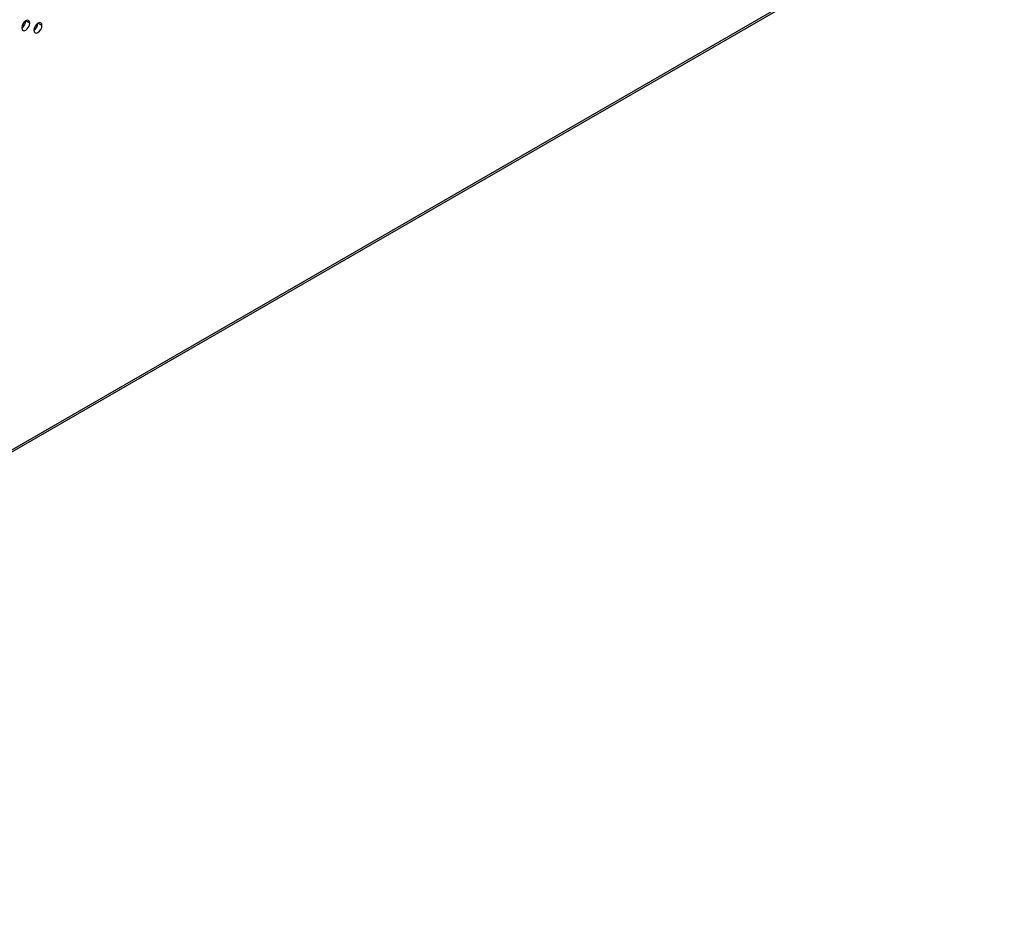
# Model space of a CAD drawing. Header units: millimetres. Extents: x 0 to 1118, y 0 to 864.
# Tile 158 of 256: x 953 to 971, y 602 to 617. Entities that reach past the tile are written whole.
import ezdxf

# ---------------------------------------------------------------- set-up
doc = ezdxf.new("R2010")
doc.units = ezdxf.units.MM

msp = doc.modelspace()

# ---------------------------------------------------------------- linework, layer by layer
at = {"color": 7, "linetype": 'Continuous', "lineweight": 25}
for p, q in [((939.2983, 601.551), (1014.1102, 644.739)), ((939.2776, 601.5052), (1014.0895, 644.6932)), ((953.5112, 617.0231), (953.4405, 617.0639)), ((953.4194, 616.9936), (953.3728, 616.9667)), ((953.7233, 616.9823), (953.6526, 617.0231))]:
    msp.add_line(p, q, dxfattribs=at)
at = {"color": 7, "linetype": 'Continuous', "lineweight": 25, "flags": 128}
for points in [[(953.5112, 617.0231), (953.5058, 617.0513), (953.4905, 617.0689), (953.4675, 617.0734), (953.4405, 617.064), (953.4134, 617.0421), (953.3905, 617.0112), (953.3752, 616.9758), (953.3698, 616.9415)], [(953.7233, 616.9823), (953.7179, 617.0104), (953.7026, 617.0281), (953.6797, 617.0325), (953.6526, 617.0231), (953.6256, 617.0013), (953.6026, 616.9703), (953.5873, 616.935), (953.5819, 616.9006)], [(953.3698, 616.9415), (953.3752, 616.9133), (953.3905, 616.8957), (953.4134, 616.8912), (953.4405, 616.9007), (953.4675, 616.9225), (953.4905, 616.9534), (953.5058, 616.9888), (953.5112, 617.0231)], [(953.5819, 616.9006), (953.5873, 616.8725), (953.6026, 616.8549), (953.6256, 616.8504), (953.6526, 616.8598), (953.6797, 616.8816), (953.7026, 616.9126), (953.7179, 616.9479), (953.7233, 616.9823)]]:
    msp.add_lwpolyline(points, dxfattribs=at)
at = {"color": 7, "linetype": 'Continuous', "lineweight": 25}
for centre in [(953.287, 617.0709), (953.4991, 617.0301)]:
    msp.add_arc(centre, 0.1537, 302.60548, 357.39452, dxfattribs=at)

doc.saveas('drawing.dxf')
